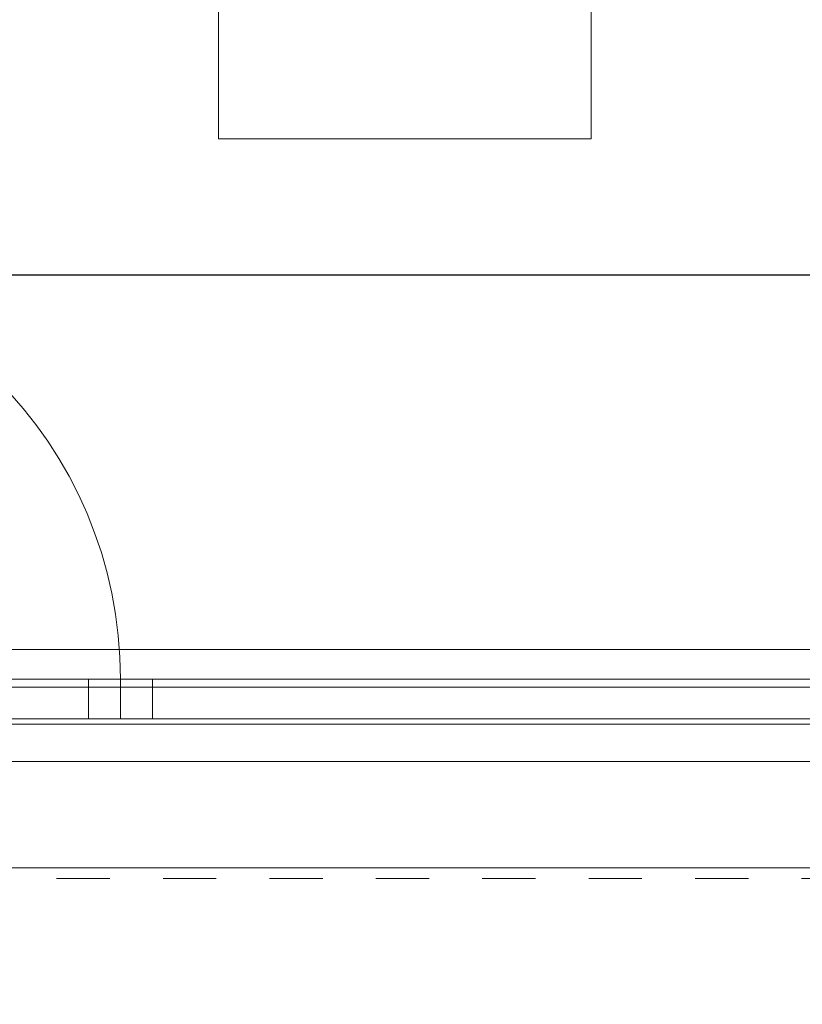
# Model space of a CAD drawing. Header units: centimetres. Extents: x -7.1 to 26.5, y -14.7 to 18.1.
# Tile 12 of 186: x 3.7 to 5.2, y -4.3 to -2.5. Entities that reach past the tile are written whole.
import ezdxf

# ---------------------------------------------------------------- set-up
doc = ezdxf.new("R2010")
doc.units = ezdxf.units.CM
doc.header["$LTSCALE"] = 10
doc.header["$PDMODE"] = 65
doc.linetypes.add('AUSGEZOGEN', pattern=[0])
doc.linetypes.add('STRICHLINIE_S4', pattern=[0.0055, 0.0035, -0.001, 0, -0.001])
for name, color, linetype in [('XR$1$010 Fenêtres', 7, 'Continuous'), ('XR$1$030 Chapes', 7, 'Continuous'), ('XR$1$065 Mobilier installé', 7, 'Continuous'), ('XR$1$080 Définition des locaux – Contour', 7, 'Continuous'), ('XR$2$010 Fenêtres', 7, 'Continuous'), ('XR$2$105 Cotations100', 7, 'Continuous'), ('XR$3$035 Dalles', 7, 'Continuous')]:
    doc.layers.add(name, color=color, linetype=linetype)
doc.styles.add('ARIAL', font='arial.ttf')
doc.dimstyles.new('DIMSTYLE_3', dxfattribs={"dimtxt": 0.2, "dimasz": 0.3, "dimexe": 0, "dimexo": 0, "dimgap": 0.1, "dimtad": 2, "dimrnd": 0.005, "dimzin": 4, "dimdsep": 46, "dimtxsty": 'ARIAL', "dimblk1": 'ALL_ML_STRICH', "dimblk2": 'ALL_ML_STRICH', "dimsah": 1, "dimcen": 0, "dimclrd": 7, "dimclre": 7, "dimclrt": 7, "dimadec": 0, "dimazin": 0, "dimtfac": 1, "dimtdec": 0, "dimtix": 1, "dimtmove": 2, "dimatfit": 3, "dimfxl": 0, "dimtzin": 0, "dimlwd": 0, "dimlwe": 18, "dimarcsym": 0})

# ---------------------------------------------------------------- blocks, each defined once
blk = doc.blocks.new('ALL_ML_STRICH')
at = {"color": 0, "linetype": 'ByBlock', "lineweight": -2}
for p, q in [((0, -0.5), (0, 0.5)), ((-0.3, -0.3), (0.3, 0.3)), ((-1, 0), (0.5, 0))]:
    blk.add_line(p, q, dxfattribs=at)
blk = doc.blocks.new('*D146')
at = {"layer": 'DEFPOINTS', "color": 7, "linetype": 'AUSGEZOGEN', "lineweight": 18, "transparency": 16777216}
for p in [(2.2818, -2.9416), (2.2818, -2.9416), (8.5618, -2.9416)]:
    blk.add_point(p, dxfattribs=at)
at = {"layer": 'XR$2$105 Cotations100', "color": 7, "linetype": 'AUSGEZOGEN', "lineweight": -2, "transparency": 16777216}
for p, q in [((2.2818, -2.9416), (2.2818, -2.9416)), ((2.2818, -2.9416), (8.5618, -2.9416)), ((8.5618, -2.9416), (8.5618, -2.9416))]:
    blk.add_line(p, q, dxfattribs=at)
at = {"layer": 'XR$2$105 Cotations100', "color": 7, "linetype": 'AUSGEZOGEN', "lineweight": 18, "transparency": 16777216, "xscale": 0.3, "yscale": 0.3, "zscale": 0.3, "rotation": 180}
blk.add_blockref('ALL_ML_STRICH', (2.2818, -2.9416), dxfattribs=at)
at = {"layer": 'XR$2$105 Cotations100', "color": 7, "linetype": 'AUSGEZOGEN', "lineweight": 18, "transparency": 16777216, "xscale": 0.3, "yscale": 0.3, "zscale": 0.3}
blk.add_blockref('ALL_ML_STRICH', (8.5618, -2.9416), dxfattribs=at)
at = {"layer": 'XR$2$105 Cotations100', "color": 7, "linetype": 'AUSGEZOGEN', "lineweight": 18, "transparency": 16777216, "insert": (5.4332, -2.7382), "char_height": 0.2, "width": 0.64, "attachment_point": 5, "style": 'ARIAL'}
blk.add_mtext('\\W0.80;\\A1;{\\A1;{6.28\\H0.132000;\\S^ ;}}', dxfattribs=at)

msp = doc.modelspace()

# ---------------------------------------------------------------- linework, layer by layer
at = {"layer": 'XR$1$010 Fenêtres', "color": 7, "linetype": 'AUSGEZOGEN', "lineweight": 13, "transparency": 33554687}
for p, q in [((3.8118, -3.7015), (3.0718, -3.7015)), ((3.8118, -3.7015), (3.8118, -3.7765)), ((3.9318, -3.7015), (3.8718, -3.7015)), ((3.8718, -3.7015), (3.8718, -3.7765)), ((6.6118, -3.7015), (3.9318, -3.7015)), ((3.9318, -3.7765), (3.9318, -3.7015)), ((3.0718, -3.7765), (3.8118, -3.7765)), ((3.8718, -3.7765), (3.9318, -3.7765)), ((3.9318, -3.7765), (6.6118, -3.7765))]:
    msp.add_line(p, q, dxfattribs=at)
msp.add_arc((3.0718, -3.7015), 0.8, 0, 90, dxfattribs=at)
at = {"layer": 'XR$1$030 Chapes', "color": 254, "linetype": 'AUSGEZOGEN', "lineweight": 13, "transparency": 33554687}
msp.add_lwpolyline([(2.2618, -3.7865), (22.6418, -3.7865), (22.6418, 10.7535), (14.8918, 10.7535), (14.8918, 6.0735), (10.0118, 6.0735), (10.0118, 8.0099), (10.0118, 10.7535), (2.2618, 10.7535), (2.2618, -3.7865)], close=True, dxfattribs=at)
at = {"layer": 'XR$1$030 Chapes', "color": 7, "linetype": 'AUSGEZOGEN', "lineweight": 18, "transparency": 33554687}
msp.add_lwpolyline([(1.9518, -6.6565), (22.9518, -6.6565), (22.9518, -3.8565), (1.9518, -3.8565), (1.9518, -6.6565)], close=True, dxfattribs=at)
at = {"layer": 'XR$1$065 Mobilier installé', "color": 8, "linetype": 'AUSGEZOGEN', "lineweight": 13, "transparency": 33554687}
for p, q in [((4.0563, -2.6858), (4.0563, -1.4858)), ((4.7563, -1.4858), (4.7563, -2.6858)), ((4.7563, -2.6858), (4.0563, -2.6858))]:
    msp.add_line(p, q, dxfattribs=at)
at = {"layer": 'XR$1$080 Définition des locaux – Contour', "color": 8, "linetype": 'AUSGEZOGEN', "lineweight": 13, "transparency": 33554687}
for points in [[(8.5618, -3.6456), (8.5618, 3.5835), (7.4318, 3.5835), (6.2318, 3.5835), (2.2818, 3.5835), (2.2818, -3.6456), (8.5618, -3.6456)], [(7.9418, -6.6565), (7.9418, -4.0565), (1.9518, -4.0565), (1.9518, -6.6565), (7.9418, -6.6565)]]:
    msp.add_lwpolyline(points, close=True, dxfattribs=at)
at = {"layer": 'XR$2$010 Fenêtres', "color": 7, "linetype": 'AUSGEZOGEN', "lineweight": 13, "transparency": 33554687}
for p, q in [((3.8718, -3.7015), (3.8118, -3.7015)), ((3.8718, -3.7765), (3.8718, -3.7015)), ((3.8118, -3.7765), (3.8718, -3.7765))]:
    msp.add_line(p, q, dxfattribs=at)
at = {"layer": 'XR$3$035 Dalles', "color": 7, "linetype": 'AUSGEZOGEN', "lineweight": 18, "transparency": 33554687}
msp.add_lwpolyline([(1.9918, -6.6565), (22.9418, -6.6565), (22.9418, -3.7165), (1.9918, -3.7165), (1.9918, -6.6565)], close=True, dxfattribs=at)
at = {"layer": 'XR$3$035 Dalles', "color": 8, "linetype": 'STRICHLINIE_S4', "lineweight": 18, "transparency": 33554687}
msp.add_lwpolyline([(2.0518, -6.6165), (22.8518, -6.6165), (22.8518, -4.0765), (2.0518, -4.0765), (2.0518, -6.6165)], close=True, dxfattribs=at)

# ---------------------------------------------------------------- dimensions: what is measured, and where the dimension line sits
at = {"layer": 'XR$2$105 Cotations100', "color": 7, "linetype": 'AUSGEZOGEN', "lineweight": 18, "transparency": 33554687}
dim = msp.add_linear_dim(base=(8.5618, -2.9416), p1=(2.2818, -2.9416), p2=(8.5618, -2.9416), dimstyle='DIMSTYLE_3', override={"dimpost": '<>', "dimclrd": 7, "dimclre": 7, "dimclrt": 7, "dimlwd": 0, "dimlwe": 18}, dxfattribs=at)
dim.commit()
dim.dimension.update_dxf_attribs({"geometry": '*D146', "text_midpoint": (5.4332, -2.7382), "dimtype": 160})

doc.saveas('drawing.dxf')
